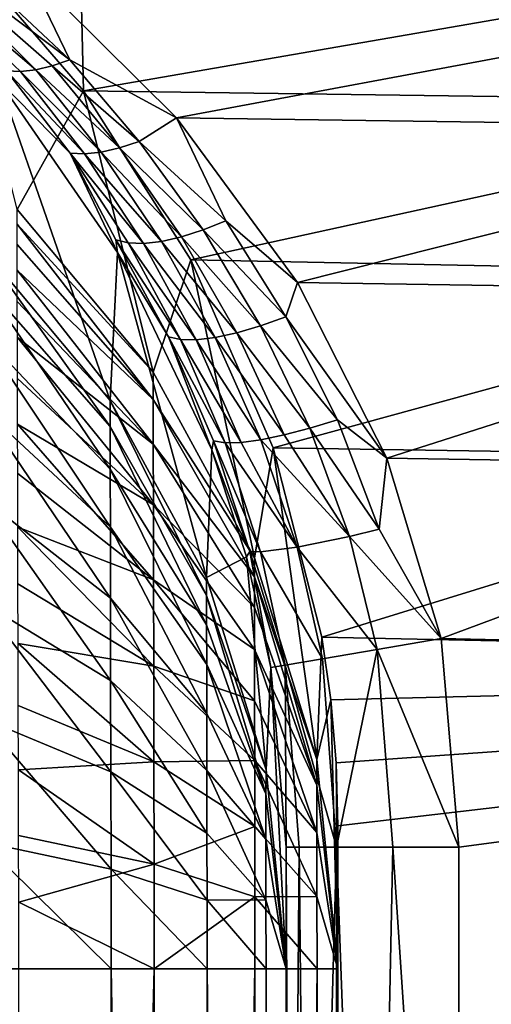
# Model space of a CAD drawing. Header units: metres. Extents: x 0 to 1200, y 0 to 700.
# Tile 39 of 51: x 625 to 652, y 506 to 563. Entities that reach past the tile are written whole.
import ezdxf

# ---------------------------------------------------------------- set-up
doc = ezdxf.new("R2010")
doc.units = ezdxf.units.M

msp = doc.modelspace()

# ---------------------------------------------------------------- linework, layer by layer
at = {"layer": 'None'}
for points in [[(617.216431, 568.918945, -335.044189), (627.480347, 561.148621, -340.343597), (618.751404, 569.355347, -333.693512)], [(627.480347, 561.148621, -340.343597), (624.920532, 566.484619, -335.914886), (618.751404, 569.355347, -333.693512)], [(625.51532, 560.582214, -341.963501), (617.216431, 568.918945, -335.044189), (615.82019, 568.843201, -336.59845)], [(623.831665, 560.516174, -343.955261), (624.630859, 560.485657, -342.920654), (615.82019, 568.843201, -336.59845)], [(615.82019, 568.843201, -336.59845), (624.630859, 560.485657, -342.920654), (625.51532, 560.582214, -341.963501)], [(626.470459, 560.804504, -341.099701), (617.216431, 568.918945, -335.044189), (625.51532, 560.582214, -341.963501)], [(617.216431, 568.918945, -335.044189), (626.470459, 560.804504, -341.099701), (627.480347, 561.148621, -340.343597)], [(628.062622, 568.334961, -338.260803), (628.283081, 559.363708, -344.544495), (620.44281, 568.436768, -338.214844)], [(624.434204, 552.474365, -407.755402), (620.44281, 568.436768, -338.214844), (628.283081, 559.363708, -344.544495)], [(628.062622, 568.334961, -338.260803), (676.333923, 567.693481, -338.260803), (628.283081, 559.363708, -344.544495)], [(628.283081, 559.363708, -344.544495), (676.333923, 567.693481, -338.260803), (676.15918, 558.702332, -344.556732)], [(624.920532, 566.484619, -335.914886), (633.653015, 557.799805, -341.958801), (676.296509, 565.766602, -335.961761)], [(633.653015, 557.799805, -341.958801), (624.920532, 566.484619, -335.914886), (627.480347, 561.148621, -340.343597)], [(633.653015, 557.799805, -341.958801), (676.130066, 557.204041, -341.957886), (676.296509, 565.766602, -335.961761)], [(630.365234, 556.054321, -344.02652), (626.470459, 560.804504, -341.099701), (625.51532, 560.582214, -341.963501)], [(626.470459, 560.804504, -341.099701), (631.495056, 556.430664, -343.227631), (627.480347, 561.148621, -340.343597)], [(631.495056, 556.430664, -343.227631), (626.470459, 560.804504, -341.099701), (630.365234, 556.054321, -344.02652)], [(631.495056, 556.430664, -343.227631), (633.653015, 557.799805, -341.958801), (627.480347, 561.148621, -340.343597)], [(623.365173, 559.948059, -346.974213), (627.501038, 555.741028, -347.178436), (623.831665, 560.516174, -343.955261)], [(623.831665, 560.516174, -343.955261), (627.501038, 555.741028, -347.178436), (628.348083, 555.706055, -346.02182)], [(628.348083, 555.706055, -346.02182), (624.630859, 560.485657, -342.920654), (623.831665, 560.516174, -343.955261)], [(624.630859, 560.485657, -342.920654), (629.309204, 555.811096, -344.964111), (625.51532, 560.582214, -341.963501)], [(629.309204, 555.811096, -344.964111), (624.630859, 560.485657, -342.920654), (628.348083, 555.706055, -346.02182)], [(625.51532, 560.582214, -341.963501), (629.309204, 555.811096, -344.964111), (630.365234, 556.054321, -344.02652)], [(629.820984, 541.418518, -405.805908), (623.365173, 559.948059, -346.974213), (622.318237, 550.380005, -407.386108)], [(630.253418, 550.001526, -353.366577), (623.365173, 559.948059, -346.974213), (629.820984, 541.418518, -405.805908)], [(623.365173, 559.948059, -346.974213), (630.253418, 550.001526, -353.366577), (627.501038, 555.741028, -347.178436)], [(632.315674, 543.059509, -406.095276), (624.434204, 552.474365, -407.755402), (628.283081, 559.363708, -344.544495)], [(634.495117, 549.56311, -349.116974), (628.283081, 559.363708, -344.544495), (676.15918, 558.702332, -344.556732)], [(632.315674, 543.059509, -406.095276), (628.283081, 559.363708, -344.544495), (634.495117, 549.56311, -349.116974)], [(676.15918, 558.702332, -344.556732), (675.965698, 548.746826, -349.201324), (634.495117, 549.56311, -349.116974)], [(633.653015, 557.799805, -341.958801), (631.495056, 556.430664, -343.227631), (636.516724, 551.823792, -345.105713)], [(633.653015, 557.799805, -341.958801), (640.673157, 548.255798, -346.379211), (676.130066, 557.204041, -341.957886)], [(640.673157, 548.255798, -346.379211), (633.653015, 557.799805, -341.958801), (636.516724, 551.823792, -345.105713)], [(640.673157, 548.255798, -346.379211), (675.945801, 547.723083, -346.38147), (676.130066, 557.204041, -341.957886)], [(635.197754, 551.297485, -345.743439), (631.495056, 556.430664, -343.227631), (630.365234, 556.054321, -344.02652)], [(636.516724, 551.823792, -345.105713), (631.495056, 556.430664, -343.227631), (635.197754, 551.297485, -345.743439)], [(627.501038, 555.741028, -347.178436), (631.757751, 550.52356, -348.738464), (628.348083, 555.706055, -346.02182)], [(630.253418, 550.001526, -353.366577), (630.159302, 550.730164, -351.389679), (627.501038, 555.741028, -347.178436)], [(627.501038, 555.741028, -347.178436), (630.159302, 550.730164, -351.389679), (630.873535, 550.553589, -350.0177)], [(631.757751, 550.52356, -348.738464), (627.501038, 555.741028, -347.178436), (630.873535, 550.553589, -350.0177)], [(632.789795, 550.639832, -347.582153), (629.309204, 555.811096, -344.964111), (628.348083, 555.706055, -346.02182)], [(628.348083, 555.706055, -346.02182), (631.757751, 550.52356, -348.738464), (632.789795, 550.639832, -347.582153)], [(629.309204, 555.811096, -344.964111), (633.945496, 550.899902, -346.575989), (630.365234, 556.054321, -344.02652)], [(633.945496, 550.899902, -346.575989), (629.309204, 555.811096, -344.964111), (632.789795, 550.639832, -347.582153)], [(630.365234, 556.054321, -344.02652), (633.945496, 550.899902, -346.575989), (635.197754, 551.297485, -345.743439)], [(624.434204, 552.474365, -407.755402), (632.315674, 543.059509, -406.095276), (624.43634, 551.630798, -411.544189)], [(624.43634, 551.630798, -411.544189), (632.313599, 541.477356, -411.991852), (624.439392, 550.456726, -415.256348)], [(632.315674, 543.059509, -406.095276), (632.313599, 541.477356, -411.991852), (624.43634, 551.630798, -411.544189)], [(639.98584, 546.27478, -347.213196), (636.516724, 551.823792, -345.105713), (635.197754, 551.297485, -345.743439)], [(640.673157, 548.255798, -346.379211), (636.516724, 551.823792, -345.105713), (639.98584, 546.27478, -347.213196)], [(633.945496, 550.899902, -346.575989), (638.525146, 545.74884, -347.832825), (635.197754, 551.297485, -345.743439)], [(635.197754, 551.297485, -345.743439), (638.525146, 545.74884, -347.832825), (639.98584, 546.27478, -347.213196)], [(629.822449, 539.906616, -411.420807), (622.318237, 550.380005, -407.386108), (622.323242, 548.458374, -414.529846)], [(629.820984, 541.418518, -405.805908), (622.318237, 550.380005, -407.386108), (629.822449, 539.906616, -411.420807)], [(624.439392, 550.456726, -415.256348), (632.313599, 541.477356, -411.991852), (624.443237, 548.963257, -418.858429)], [(630.159302, 550.730164, -351.389679), (633.891296, 544.954529, -352.409393), (630.873535, 550.553589, -350.0177)], [(630.159302, 550.730164, -351.389679), (630.253418, 550.001526, -353.366577), (633.194397, 545.110596, -353.920685)], [(630.159302, 550.730164, -351.389679), (633.194397, 545.110596, -353.920685), (633.891296, 544.954529, -352.409393)], [(630.873535, 550.553589, -350.0177), (633.891296, 544.954529, -352.409393), (634.801086, 544.942505, -351.009064)], [(634.801086, 544.942505, -351.009064), (631.757751, 550.52356, -348.738464), (630.873535, 550.553589, -350.0177)], [(631.757751, 550.52356, -348.738464), (635.897034, 545.073792, -349.757751), (632.789795, 550.639832, -347.582153)], [(635.897034, 545.073792, -349.757751), (631.757751, 550.52356, -348.738464), (634.801086, 544.942505, -351.009064)], [(637.149719, 545.345093, -348.689423), (633.945496, 550.899902, -346.575989), (632.789795, 550.639832, -347.582153)], [(632.789795, 550.639832, -347.582153), (635.897034, 545.073792, -349.757751), (637.149719, 545.345093, -348.689423)], [(638.525146, 545.74884, -347.832825), (633.945496, 550.899902, -346.575989), (637.149719, 545.345093, -348.689423)], [(635.403503, 531.173523, -403.999451), (630.253418, 550.001526, -353.366577), (629.820984, 541.418518, -405.805908)], [(635.708618, 538.554565, -357.830109), (630.253418, 550.001526, -353.366577), (635.403503, 531.173523, -403.999451)], [(630.253418, 550.001526, -353.366577), (635.708618, 538.554565, -357.830109), (633.194397, 545.110596, -353.920685)], [(638.173706, 532.307617, -404.199402), (632.315674, 543.059509, -406.095276), (634.495117, 549.56311, -349.116974)], [(675.965698, 548.746826, -349.201324), (639.254028, 538.677856, -352.043488), (634.495117, 549.56311, -349.116974)], [(638.173706, 532.307617, -404.199402), (634.495117, 549.56311, -349.116974), (639.254028, 538.677856, -352.043488)], [(632.313599, 541.477356, -411.991852), (632.318604, 538.886536, -417.541321), (624.443237, 548.963257, -418.858429)], [(624.443237, 548.963257, -418.858429), (632.318604, 538.886536, -417.541321), (624.447876, 547.161499, -422.316986)], [(675.965698, 548.746826, -349.201324), (675.759216, 538.122498, -352.041168), (639.254028, 538.677856, -352.043488)], [(629.827209, 537.439148, -416.706024), (629.822449, 539.906616, -411.420807), (622.323242, 548.458374, -414.529846)], [(622.331299, 545.320129, -421.254272), (629.827209, 537.439148, -416.706024), (622.323242, 548.458374, -414.529846)], [(645.836182, 538.088135, -349.088623), (640.673157, 548.255798, -346.379211), (639.98584, 546.27478, -347.213196)], [(640.673157, 548.255798, -346.379211), (645.836182, 538.088135, -349.088623), (675.945801, 547.723083, -346.38147)], [(645.836182, 538.088135, -349.088623), (675.749146, 537.605103, -349.086395), (675.945801, 547.723083, -346.38147)], [(632.318604, 538.886536, -417.541321), (624.453308, 545.064026, -425.600525), (624.447876, 547.161499, -422.316986)], [(638.525146, 545.74884, -347.832825), (642.98468, 540.307434, -348.825317), (639.98584, 546.27478, -347.213196)], [(639.98584, 546.27478, -347.213196), (642.98468, 540.307434, -348.825317), (645.836182, 538.088135, -349.088623)], [(622.342285, 541.060364, -427.319641), (629.833679, 534.09021, -421.472778), (622.331299, 545.320129, -421.254272)], [(629.833679, 534.09021, -421.472778), (629.827209, 537.439148, -416.706024), (622.331299, 545.320129, -421.254272)], [(635.897034, 545.073792, -349.757751), (639.89209, 539.423401, -350.291107), (637.149719, 545.345093, -348.689423)], [(641.385925, 539.813477, -349.418549), (638.525146, 545.74884, -347.832825), (637.149719, 545.345093, -348.689423)], [(637.149719, 545.345093, -348.689423), (639.89209, 539.423401, -350.291107), (641.385925, 539.813477, -349.418549)], [(642.98468, 540.307434, -348.825317), (638.525146, 545.74884, -347.832825), (641.385925, 539.813477, -349.418549)], [(624.453308, 545.064026, -425.600525), (632.325378, 535.370117, -422.546417), (624.459412, 542.688782, -428.685638)], [(632.318604, 538.886536, -417.541321), (632.325378, 535.370117, -422.546417), (624.453308, 545.064026, -425.600525)], [(633.194397, 545.110596, -353.920685), (635.708618, 538.554565, -357.830109), (635.807373, 539.081177, -355.907654)], [(633.194397, 545.110596, -353.920685), (636.473877, 538.974304, -354.265564), (633.891296, 544.954529, -352.409393)], [(633.194397, 545.110596, -353.920685), (635.807373, 539.081177, -355.907654), (636.473877, 538.974304, -354.265564)], [(633.891296, 544.954529, -352.409393), (637.39801, 538.997253, -352.752167), (634.801086, 544.942505, -351.009064)], [(636.473877, 538.974304, -354.265564), (637.39801, 538.997253, -352.752167), (633.891296, 544.954529, -352.409393)], [(638.549072, 539.148499, -351.413666), (635.897034, 545.073792, -349.757751), (634.801086, 544.942505, -351.009064)], [(634.801086, 544.942505, -351.009064), (637.39801, 538.997253, -352.752167), (638.549072, 539.148499, -351.413666)], [(639.89209, 539.423401, -350.291107), (635.897034, 545.073792, -349.757751), (638.549072, 539.148499, -351.413666)], [(632.313599, 541.477356, -411.991852), (632.315674, 543.059509, -406.095276), (638.173706, 532.307617, -404.199402)], [(624.459412, 542.688782, -428.685638), (632.325378, 535.370117, -422.546417), (624.466187, 540.055359, -431.550842)], [(635.403503, 531.173523, -403.999451), (629.820984, 541.418518, -405.805908), (635.404846, 530.132507, -407.867432)], [(635.404846, 530.132507, -407.867432), (629.820984, 541.418518, -405.805908), (629.822449, 539.906616, -411.420807)], [(632.318604, 538.886536, -417.541321), (632.313599, 541.477356, -411.991852), (638.17511, 531.214539, -408.260803)], [(638.17511, 531.214539, -408.260803), (632.313599, 541.477356, -411.991852), (638.173706, 532.307617, -404.199402)], [(629.841675, 529.968018, -425.580688), (622.342285, 541.060364, -427.319641), (622.355835, 535.816833, -432.547394)], [(629.833679, 534.09021, -421.472778), (622.342285, 541.060364, -427.319641), (629.841675, 529.968018, -425.580688)], [(645.396057, 533.959351, -349.847015), (642.98468, 540.307434, -348.825317), (641.385925, 539.813477, -349.418549)], [(642.98468, 540.307434, -348.825317), (645.396057, 533.959351, -349.847015), (645.836182, 538.088135, -349.088623)], [(632.325378, 535.370117, -422.546417), (632.333801, 531.041809, -426.859741), (624.466187, 540.055359, -431.550842)], [(624.466187, 540.055359, -431.550842), (632.333801, 531.041809, -426.859741), (624.473633, 537.183105, -434.174744)], [(635.407043, 528.432434, -411.508087), (629.822449, 539.906616, -411.420807), (629.827209, 537.439148, -416.706024)], [(635.404846, 530.132507, -407.867432), (629.822449, 539.906616, -411.420807), (635.407043, 528.432434, -411.508087)], [(639.89209, 539.423401, -350.291107), (643.672485, 533.537109, -350.412933), (641.385925, 539.813477, -349.418549)], [(641.385925, 539.813477, -349.418549), (643.672485, 533.537109, -350.412933), (645.396057, 533.959351, -349.847015)], [(635.708618, 538.554565, -357.830109), (637.898804, 532.682251, -357.237946), (635.807373, 539.081177, -355.907654)], [(635.807373, 539.081177, -355.907654), (637.898804, 532.682251, -357.237946), (638.527588, 532.660706, -355.484802)], [(635.807373, 539.081177, -355.907654), (638.527588, 532.660706, -355.484802), (636.473877, 538.974304, -354.265564)], [(640.651917, 532.917236, -352.462891), (637.39801, 538.997253, -352.752167), (636.473877, 538.974304, -354.265564)], [(638.527588, 532.660706, -355.484802), (640.651917, 532.917236, -352.462891), (636.473877, 538.974304, -354.265564)], [(637.39801, 538.997253, -352.752167), (640.651917, 532.917236, -352.462891), (638.549072, 539.148499, -351.413666)], [(643.672485, 533.537109, -350.412933), (639.89209, 539.423401, -350.291107), (638.549072, 539.148499, -351.413666)], [(638.549072, 539.148499, -351.413666), (640.651917, 532.917236, -352.462891), (643.672485, 533.537109, -350.412933)], [(632.325378, 535.370117, -422.546417), (632.318604, 538.886536, -417.541321), (638.177368, 529.429443, -412.083466)], [(638.177368, 529.429443, -412.083466), (632.318604, 538.886536, -417.541321), (638.17511, 531.214539, -408.260803)], [(637.712585, 532.360229, -359.132202), (635.708618, 538.554565, -357.830109), (635.403503, 531.173523, -403.999451)], [(635.708618, 538.554565, -357.830109), (637.712585, 532.360229, -359.132202), (637.898804, 532.682251, -357.237946)], [(641.781616, 520.634583, -402.141113), (638.173706, 532.307617, -404.199402), (639.254028, 538.677856, -352.043488)], [(675.759216, 538.122498, -352.041168), (642.073242, 527.711914, -353), (639.254028, 538.677856, -352.043488)], [(639.254028, 538.677856, -352.043488), (642.073242, 527.711914, -353), (641.781616, 520.634583, -402.141113)], [(722.073914, 526.022461, -353), (642.073242, 527.711914, -353), (675.759216, 538.122498, -352.041168)], [(645.836182, 538.088135, -349.088623), (645.396057, 533.959351, -349.847015), (648.980652, 527.631042, -350)], [(645.836182, 538.088135, -349.088623), (648.980652, 527.631042, -350), (675.749146, 537.605103, -349.086395)], [(635.410034, 526.125061, -414.791351), (635.407043, 528.432434, -411.508087), (629.827209, 537.439148, -416.706024)], [(629.827209, 537.439148, -416.706024), (629.833679, 534.09021, -421.472778), (635.410034, 526.125061, -414.791351)], [(648.980652, 527.631042, -350), (727.268433, 525.856018, -350), (675.749146, 537.605103, -349.086395)], [(632.333801, 531.041809, -426.859741), (624.481628, 534.092346, -436.536957), (624.473633, 537.183105, -434.174744)], [(629.850952, 525.194458, -428.907654), (629.841675, 529.968018, -425.580688), (622.355835, 535.816833, -432.547394)], [(622.355835, 535.816833, -432.547394), (622.371521, 529.744263, -436.782074), (629.850952, 525.194458, -428.907654)], [(632.333801, 531.041809, -426.859741), (632.325378, 535.370117, -422.546417), (638.180481, 527.006775, -415.530945)], [(638.180481, 527.006775, -415.530945), (632.325378, 535.370117, -422.546417), (638.177368, 529.429443, -412.083466)], [(632.333801, 531.041809, -426.859741), (632.343506, 526.029602, -430.353027), (624.481628, 534.092346, -436.536957)], [(632.343506, 526.029602, -430.353027), (624.490051, 530.806885, -438.621185), (624.481628, 534.092346, -436.536957)], [(635.410034, 526.125061, -414.791351), (629.833679, 534.09021, -421.472778), (635.413696, 523.285156, -417.620575)], [(635.413696, 523.285156, -417.620575), (629.833679, 534.09021, -421.472778), (629.841675, 529.968018, -425.580688)], [(645.396057, 533.959351, -349.847015), (643.672485, 533.537109, -350.412933), (648.980652, 527.631042, -350)], [(643.672485, 533.537109, -350.412933), (640.651917, 532.917236, -352.462891), (645.275452, 527.001404, -350.733124)], [(648.980652, 527.631042, -350), (643.672485, 533.537109, -350.412933), (645.275452, 527.001404, -350.733124)], [(640.651917, 532.917236, -352.462891), (638.527588, 532.660706, -355.484802), (642.11322, 526.464111, -352.825287)], [(645.275452, 527.001404, -350.733124), (640.651917, 532.917236, -352.462891), (642.11322, 526.464111, -352.825287)], [(637.712585, 532.360229, -359.132202), (635.403503, 531.173523, -403.999451), (638.844177, 520.033875, -402.035187)], [(637.898804, 532.682251, -357.237946), (637.712585, 532.360229, -359.132202), (639.126282, 525.956543, -359.704742)], [(639.126282, 525.956543, -359.704742), (637.712585, 532.360229, -359.132202), (638.844177, 520.033875, -402.035187)], [(638.527588, 532.660706, -355.484802), (637.898804, 532.682251, -357.237946), (639.95813, 526.0979, -355.969696)], [(639.95813, 526.0979, -355.969696), (637.898804, 532.682251, -357.237946), (639.126282, 525.956543, -359.704742)], [(638.173706, 532.307617, -404.199402), (641.781616, 520.634583, -402.141113), (638.17511, 531.214539, -408.260803)], [(642.11322, 526.464111, -352.825287), (638.527588, 532.660706, -355.484802), (639.95813, 526.0979, -355.969696)], [(632.343506, 526.029602, -430.353027), (632.333801, 531.041809, -426.859741), (638.184326, 524.024841, -418.501617)], [(638.184326, 524.024841, -418.501617), (632.333801, 531.041809, -426.859741), (638.180481, 527.006775, -415.530945)], [(638.844177, 520.033875, -402.035187), (635.403503, 531.173523, -403.999451), (635.404846, 530.132507, -407.867432)], [(641.781616, 520.634583, -402.141113), (641.778931, 519.144775, -406.14798), (638.17511, 531.214539, -408.260803)], [(638.17511, 531.214539, -408.260803), (641.778931, 519.144775, -406.14798), (638.177368, 529.429443, -412.083466)], [(624.490051, 530.806885, -438.621185), (632.343506, 526.029602, -430.353027), (624.499023, 527.351379, -440.412262)], [(635.417908, 519.996643, -419.911652), (629.841675, 529.968018, -425.580688), (629.850952, 525.194458, -428.907654)], [(635.413696, 523.285156, -417.620575), (629.841675, 529.968018, -425.580688), (635.417908, 519.996643, -419.911652)], [(638.844177, 520.033875, -402.035187), (635.404846, 530.132507, -407.867432), (638.837036, 518.637512, -405.855225)], [(638.837036, 518.637512, -405.855225), (635.404846, 530.132507, -407.867432), (635.407043, 528.432434, -411.508087)], [(622.371521, 529.744263, -436.782074), (629.861145, 519.912292, -431.356445), (629.850952, 525.194458, -428.907654)], [(622.388855, 523.023926, -439.899933), (629.861145, 519.912292, -431.356445), (622.371521, 529.744263, -436.782074)], [(641.778931, 519.144775, -406.14798), (638.180481, 527.006775, -415.530945), (638.177368, 529.429443, -412.083466)], [(638.837036, 518.637512, -405.855225), (635.407043, 528.432434, -411.508087), (635.410034, 526.125061, -414.791351)], [(642.073242, 527.711914, -353), (642.587524, 524.087708, -353), (641.781616, 520.634583, -402.141113)], [(642.587524, 524.087708, -353), (642.073242, 527.711914, -353), (722.073914, 526.022461, -353)], [(650, 515.545105, -350), (648.980652, 527.631042, -350), (645.275452, 527.001404, -350.733124)], [(648.980652, 527.631042, -350), (650, 515.545105, -350), (727.268433, 525.856018, -350)], [(632.343506, 526.029602, -430.353027), (632.354248, 520.483337, -432.924286), (624.499023, 527.351379, -440.412262)], [(632.354248, 520.483337, -432.924286), (624.508301, 523.750549, -441.894928), (624.499023, 527.351379, -440.412262)], [(638.184326, 524.024841, -418.501617), (638.180481, 527.006775, -415.530945), (641.780701, 516.394714, -409.413239)], [(638.180481, 527.006775, -415.530945), (641.778931, 519.144775, -406.14798), (641.780701, 516.394714, -409.413239)], [(645.275452, 527.001404, -350.733124), (642.11322, 526.464111, -352.825287), (642.928955, 515.545105, -352.928925)], [(646.173401, 515.545105, -350.761108), (645.275452, 527.001404, -350.733124), (642.928955, 515.545105, -352.928925)], [(646.173401, 515.545105, -350.761108), (650, 515.545105, -350), (645.275452, 527.001404, -350.733124)], [(642.928955, 515.545105, -352.928925), (642.11322, 526.464111, -352.825287), (639.95813, 526.0979, -355.969696)], [(632.354248, 520.483337, -432.924286), (632.343506, 526.029602, -430.353027), (638.188782, 520.571899, -420.907227)], [(638.188782, 520.571899, -420.907227), (632.343506, 526.029602, -430.353027), (638.184326, 524.024841, -418.501617)], [(638.838745, 516.018433, -408.964996), (638.837036, 518.637512, -405.855225), (635.410034, 526.125061, -414.791351)], [(638.838745, 516.018433, -408.964996), (635.410034, 526.125061, -414.791351), (635.413696, 523.285156, -417.620575)], [(639.126282, 525.956543, -359.704742), (638.844177, 520.033875, -402.035187), (640, 508.491913, -400)], [(639.126282, 525.956543, -359.704742), (640, 515.545105, -360), (639.95813, 526.0979, -355.969696)], [(640, 515.545105, -360), (639.126282, 525.956543, -359.704742), (640, 508.491913, -400)], [(640, 515.545105, -360), (640.761108, 515.545105, -356.17337), (639.95813, 526.0979, -355.969696)], [(639.95813, 526.0979, -355.969696), (640.761108, 515.545105, -356.17337), (642.928955, 515.545105, -352.928925)], [(722.073914, 526.022461, -353), (642.89679, 520.439514, -353), (642.587524, 524.087708, -353)], [(643, 516.779419, -353), (642.89679, 520.439514, -353), (722.073914, 526.022461, -353)], [(643, 458.170349, -353), (722.073914, 526.022461, -353), (647.041687, 451.826202, -353)], [(643, 458.170349, -353), (643, 516.779419, -353), (722.073914, 526.022461, -353)], [(647.041687, 451.826202, -353), (722.073914, 526.022461, -353), (762.398743, 398.034302, -353)], [(727.268433, 525.856018, -350), (650, 458.170349, -350), (765.357117, 404.378479, -350)], [(650, 515.545105, -350), (650, 458.170349, -350), (727.268433, 525.856018, -350)], [(635.422607, 516.358032, -421.597656), (635.417908, 519.996643, -419.911652), (629.850952, 525.194458, -428.907654)], [(629.850952, 525.194458, -428.907654), (629.861145, 519.912292, -431.356445), (635.422607, 516.358032, -421.597656)], [(624.508301, 523.750549, -441.894928), (632.354248, 520.483337, -432.924286), (624.517883, 520.03064, -443.055725)], [(638.184326, 524.024841, -418.501617), (641.780701, 516.394714, -409.413239), (638.188782, 520.571899, -420.907227)], [(641.781616, 520.634583, -402.141113), (642.587524, 524.087708, -353), (643, 508.491913, -400)], [(642.587524, 524.087708, -353), (642.89679, 520.439514, -353), (643, 508.491913, -400)], [(622.407349, 515.856323, -441.798126), (629.87207, 514.279236, -432.846466), (622.388855, 523.023926, -439.899933)], [(629.87207, 514.279236, -432.846466), (629.861145, 519.912292, -431.356445), (622.388855, 523.023926, -439.899933)], [(638.838745, 516.018433, -408.964996), (635.413696, 523.285156, -417.620575), (635.417908, 519.996643, -419.911652)], [(632.354248, 520.483337, -432.924286), (632.365723, 514.568604, -434.48877), (624.517883, 520.03064, -443.055725)], [(638.193726, 516.751343, -422.677521), (632.354248, 520.483337, -432.924286), (638.188782, 520.571899, -420.907227)], [(632.365723, 514.568604, -434.48877), (632.354248, 520.483337, -432.924286), (638.193726, 516.751343, -422.677521)], [(641.780701, 516.394714, -409.413239), (641.783081, 512.69397, -411.537445), (638.188782, 520.571899, -420.907227)], [(638.188782, 520.571899, -420.907227), (641.783081, 512.69397, -411.537445), (638.193726, 516.751343, -422.677521)], [(641.778931, 519.144775, -406.14798), (641.781616, 520.634583, -402.141113), (643, 508.491913, -400)], [(643, 508.491913, -400), (642.89679, 520.439514, -353), (643, 516.779419, -353)], [(624.517883, 520.03064, -443.055725), (632.365723, 514.568604, -434.48877), (624.527771, 516.224548, -443.888031)], [(629.861145, 519.912292, -431.356445), (635.427612, 512.477966, -422.623077), (635.422607, 516.358032, -421.597656)], [(629.861145, 519.912292, -431.356445), (629.87207, 514.279236, -432.846466), (635.427612, 512.477966, -422.623077)], [(638.841064, 512.493896, -410.988068), (635.417908, 519.996643, -419.911652), (635.422607, 516.358032, -421.597656)], [(638.841064, 512.493896, -410.988068), (638.838745, 516.018433, -408.964996), (635.417908, 519.996643, -419.911652)], [(640, 508.491913, -400), (638.844177, 520.033875, -402.035187), (638.837036, 518.637512, -405.855225)], [(641.780701, 516.394714, -409.413239), (641.778931, 519.144775, -406.14798), (643, 508.491913, -400)], [(640, 508.491913, -400), (638.837036, 518.637512, -405.855225), (638.838745, 516.018433, -408.964996)], [(638.198975, 512.677307, -423.754242), (632.365723, 514.568604, -434.48877), (638.193726, 516.751343, -422.677521)], [(641.783081, 512.69397, -411.537445), (638.198975, 512.677307, -423.754242), (638.193726, 516.751343, -422.677521)], [(643, 516.779419, -353), (643, 458.170349, -363), (643, 508.491913, -400)], [(643, 516.779419, -353), (643, 458.170349, -353), (643, 458.170349, -363)], [(624.527771, 516.224548, -443.888031), (632.365723, 514.568604, -434.48877), (624.53772, 512.36676, -444.386993)], [(635.427612, 512.477966, -422.623077), (638.841064, 512.493896, -410.988068), (635.422607, 516.358032, -421.597656)], [(641.780701, 516.394714, -409.413239), (643, 508.491913, -400), (641.783081, 512.69397, -411.537445)], [(622.426392, 508.491913, -442.426422), (629.888184, 508.491913, -433.334229), (622.407349, 515.856323, -441.798126)], [(622.407349, 515.856323, -441.798126), (629.888184, 508.491913, -433.334229), (629.87207, 514.279236, -432.846466)], [(638.841064, 512.493896, -410.988068), (640, 508.491913, -400), (638.838745, 516.018433, -408.964996)], [(640, 442.808136, -362), (640, 515.545105, -360), (640, 508.491913, -400)], [(640, 442.808136, -362), (640, 447.049347, -361.440277), (640, 515.545105, -360)], [(640, 447.049347, -361.440277), (640, 451.084229, -360), (640, 515.545105, -360)], [(640.761108, 515.545105, -356.17337), (640, 515.545105, -360), (640.276001, 454.751831, -357.666687)], [(640.276001, 454.751831, -357.666687), (640, 515.545105, -360), (640, 451.084229, -360)], [(641.339722, 458.170349, -355), (640.761108, 515.545105, -356.17337), (640.276001, 454.751831, -357.666687)], [(642.928955, 515.545105, -352.928925), (640.761108, 515.545105, -356.17337), (641.339722, 458.170349, -355)], [(642.928894, 458.170349, -352.928986), (642.928955, 515.545105, -352.928925), (641.339722, 458.170349, -355)], [(642.928894, 458.170349, -352.928986), (644.999939, 458.170349, -351.339783), (642.928955, 515.545105, -352.928925)], [(644.999939, 458.170349, -351.339783), (646.173401, 515.545105, -350.761108), (642.928955, 515.545105, -352.928925)], [(644.999939, 458.170349, -351.339783), (650, 458.170349, -350), (646.173401, 515.545105, -350.761108)], [(650, 458.170349, -350), (650, 515.545105, -350), (646.173401, 515.545105, -350.761108)], [(632.365723, 514.568604, -434.48877), (632.379028, 508.491913, -435.006287), (624.53772, 512.36676, -444.386993)], [(632.379028, 508.491913, -435.006287), (632.365723, 514.568604, -434.48877), (638.198975, 512.677307, -423.754242)], [(629.888184, 508.491913, -433.334229), (635.4328, 508.491913, -422.960999), (629.87207, 514.279236, -432.846466)], [(629.87207, 514.279236, -432.846466), (635.4328, 508.491913, -422.960999), (635.427612, 512.477966, -422.623077)], [(632.379028, 508.491913, -435.006287), (624.547729, 508.491913, -444.547729), (624.53772, 512.36676, -444.386993)], [(638.204407, 508.491913, -424.10907), (632.379028, 508.491913, -435.006287), (638.198975, 512.677307, -423.754242)], [(635.427612, 512.477966, -422.623077), (638.847107, 508.491913, -411.705414), (638.841064, 512.493896, -410.988068)], [(635.4328, 508.491913, -422.960999), (638.847107, 508.491913, -411.705414), (635.427612, 512.477966, -422.623077)], [(638.198975, 512.677307, -423.754242), (641.783081, 512.69397, -411.537445), (641.794189, 508.491913, -412.266937)], [(638.204407, 508.491913, -424.10907), (638.198975, 512.677307, -423.754242), (641.794189, 508.491913, -412.266937)], [(638.847107, 508.491913, -411.705414), (640, 508.491913, -400), (638.841064, 512.493896, -410.988068)], [(641.794189, 508.491913, -412.266937), (641.783081, 512.69397, -411.537445), (643, 508.491913, -400)], [(622.426392, 191.508087, -442.426422), (629.888184, 191.508087, -433.334229), (622.426392, 508.491913, -442.426422)], [(629.888184, 191.508087, -433.334229), (629.888184, 508.491913, -433.334229), (622.426392, 508.491913, -442.426422)], [(624.547729, 508.491913, -444.547729), (632.379028, 508.491913, -435.006287), (624.547729, 191.508087, -444.547729)], [(632.379028, 508.491913, -435.006287), (632.379028, 191.508087, -435.006287), (624.547729, 191.508087, -444.547729)], [(629.888184, 191.508087, -433.334229), (635.4328, 191.508087, -422.960999), (629.888184, 508.491913, -433.334229)], [(635.4328, 191.508087, -422.960999), (635.4328, 508.491913, -422.960999), (629.888184, 508.491913, -433.334229)], [(632.379028, 508.491913, -435.006287), (638.204407, 508.491913, -424.10907), (632.379028, 191.508087, -435.006287)], [(638.204407, 508.491913, -424.10907), (638.204407, 191.508087, -424.10907), (632.379028, 191.508087, -435.006287)], [(635.4328, 191.508087, -422.960999), (638.847107, 191.508087, -411.705414), (635.4328, 508.491913, -422.960999)], [(638.847107, 191.508087, -411.705414), (638.847107, 508.491913, -411.705414), (635.4328, 508.491913, -422.960999)], [(638.204407, 508.491913, -424.10907), (641.794189, 508.491913, -412.266937), (638.204407, 191.508087, -424.10907)], [(641.794189, 508.491913, -412.266937), (641.794189, 191.508087, -412.266937), (638.204407, 191.508087, -424.10907)], [(638.847107, 191.508087, -411.705414), (640, 191.508087, -400), (638.847107, 508.491913, -411.705414)], [(640, 191.508087, -400), (640, 508.491913, -400), (638.847107, 508.491913, -411.705414)], [(640, 191.508087, -400), (640, 442.808136, -362), (640, 508.491913, -400)], [(641.794189, 508.491913, -412.266937), (643, 508.491913, -400), (641.794189, 191.508087, -412.266937)], [(643, 508.491913, -400), (643, 191.508087, -400), (641.794189, 191.508087, -412.266937)], [(643, 458.170349, -363), (643, 241.829636, -363), (643, 508.491913, -400)], [(643, 508.491913, -400), (643, 241.829636, -363), (643, 191.508087, -400)]]:
    msp.add_3dface(points, dxfattribs=at)

doc.saveas('drawing.dxf')
